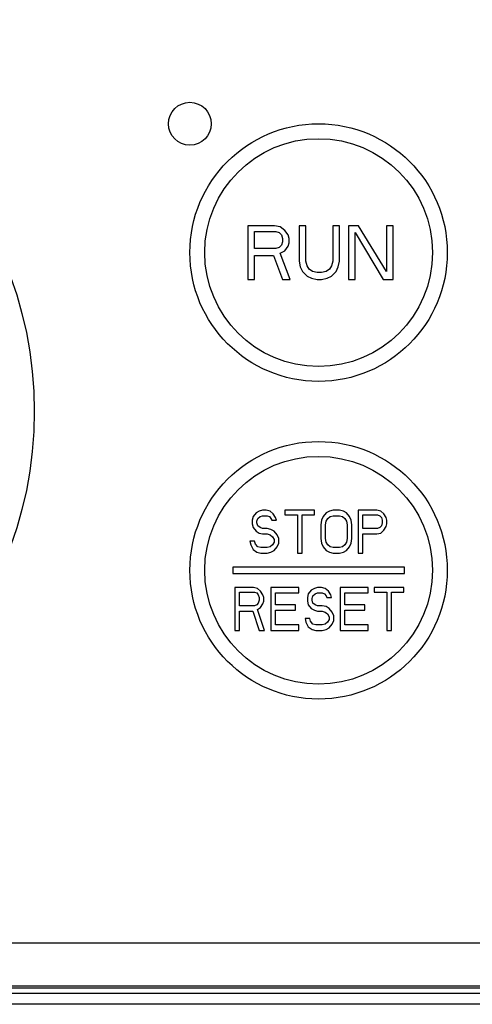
# Model space of a CAD drawing. Header units: millimetres. Extents: x 0 to 1300, y 0 to 1100.
# Tile 21 of 35: x 469 to 490, y 546 to 592. Entities that reach past the tile are written whole.
import ezdxf

# ---------------------------------------------------------------- set-up
doc = ezdxf.new("R2010")
doc.units = ezdxf.units.MM
doc.header["$LTSCALE"] = 71.703704
doc.layers.add('00_COMPONENTS', color=7, linetype='CONTINUOUS')

msp = doc.modelspace()

# ---------------------------------------------------------------- linework, layer by layer
at = {"layer": '00_COMPONENTS', "color": 7, "linetype": 'CONTINUOUS'}
for p, q in [((479.633, 582.09), (479.633, 579.59)), ((480.883, 582.09), (479.633, 582.09)), ((481.144, 582.036), (480.883, 582.09)), ((482.029, 582.09), (482.029, 580.441)), ((482.342, 582.09), (482.029, 582.09)), ((482.342, 580.441), (482.342, 582.09)), ((483.592, 582.09), (483.592, 580.441)), ((483.904, 582.09), (483.592, 582.09)), ((483.904, 580.441), (483.904, 582.09)), ((484.321, 582.09), (484.321, 579.59)), ((484.79, 582.09), (484.321, 582.09)), ((486.092, 579.962), (484.79, 582.09)), ((486.092, 582.09), (486.092, 579.962)), ((486.404, 582.09), (486.092, 582.09)), ((486.404, 579.59), (486.404, 582.09)), ((479.946, 581.026), (479.946, 581.824)), ((479.946, 581.824), (480.935, 581.824)), ((480.935, 581.824), (481.092, 581.77)), ((481.092, 581.77), (481.196, 581.664)), ((481.352, 581.877), (481.144, 582.036)), ((481.196, 581.664), (481.248, 581.504)), ((481.508, 581.664), (481.352, 581.877)), ((481.56, 581.504), (481.508, 581.664)), ((484.633, 579.59), (484.633, 581.77)), ((484.633, 581.77), (485.935, 579.59)), ((481.196, 581.185), (481.092, 581.079)), ((481.248, 581.345), (481.196, 581.185)), ((481.248, 581.504), (481.248, 581.345)), ((481.508, 581.132), (481.56, 581.292)), ((481.56, 581.292), (481.56, 581.504)), ((480.935, 581.026), (479.946, 581.026)), ((479.946, 579.59), (479.946, 580.707)), ((479.946, 580.707), (480.831, 580.707)), ((480.831, 580.707), (481.248, 579.59)), ((481.092, 581.079), (480.935, 581.026)), ((481.144, 580.813), (481.352, 580.919)), ((481.613, 579.59), (481.144, 580.813)), ((481.352, 580.919), (481.508, 581.132)), ((482.029, 580.441), (482.081, 580.175)), ((482.394, 580.228), (482.342, 580.441)), ((482.498, 580.068), (482.394, 580.228)), ((483.54, 580.228), (483.435, 580.068)), ((483.592, 580.441), (483.54, 580.228)), ((483.852, 580.175), (483.904, 580.441)), ((482.081, 580.175), (482.185, 579.962)), ((482.185, 579.962), (482.394, 579.749)), ((482.654, 579.962), (482.498, 580.068)), ((482.863, 579.909), (482.654, 579.962)), ((483.071, 579.909), (482.863, 579.909)), ((483.279, 579.962), (483.071, 579.909)), ((483.435, 580.068), (483.279, 579.962)), ((483.54, 579.749), (483.748, 579.962)), ((483.748, 579.962), (483.852, 580.175)), ((479.633, 579.59), (479.946, 579.59)), ((481.248, 579.59), (481.613, 579.59)), ((482.394, 579.749), (482.602, 579.643)), ((482.602, 579.643), (482.863, 579.59)), ((482.863, 579.59), (483.071, 579.59)), ((483.071, 579.59), (483.331, 579.643)), ((483.331, 579.643), (483.54, 579.749)), ((484.321, 579.59), (484.633, 579.59)), ((485.935, 579.59), (486.404, 579.59)), ((480.169, 568.797), (480.024, 568.712)), ((480.314, 568.84), (480.169, 568.797)), ((480.495, 568.84), (480.314, 568.84)), ((480.677, 568.797), (480.495, 568.84)), ((480.822, 568.669), (480.677, 568.797)), ((481.366, 568.84), (481.366, 568.627)), ((482.745, 568.84), (481.366, 568.84)), ((482.745, 568.627), (482.745, 568.84)), ((483.435, 568.797), (483.29, 568.712)), ((483.616, 568.84), (483.435, 568.797)), ((483.907, 568.84), (483.616, 568.84)), ((484.088, 568.797), (483.907, 568.84)), ((484.233, 568.712), (484.088, 568.797)), ((484.778, 568.84), (484.778, 566.84)), ((485.649, 568.84), (484.778, 568.84)), ((485.83, 568.797), (485.649, 568.84)), ((485.975, 568.669), (485.83, 568.797)), ((479.879, 568.542), (479.842, 568.372)), ((479.842, 568.372), (479.842, 568.201)), ((480.024, 568.712), (479.879, 568.542)), ((480.06, 568.329), (480.096, 568.457)), ((480.06, 568.244), (480.06, 568.329)), ((480.096, 568.457), (480.205, 568.542)), ((480.205, 568.542), (480.314, 568.584)), ((480.314, 568.584), (480.532, 568.584)), ((480.532, 568.584), (480.641, 568.542)), ((480.641, 568.542), (480.713, 568.457)), ((480.713, 568.457), (480.75, 568.372)), ((480.75, 568.372), (480.967, 568.372)), ((480.931, 568.499), (480.822, 568.669)), ((480.967, 568.372), (480.931, 568.499)), ((481.366, 568.627), (481.947, 568.627)), ((481.947, 568.627), (481.947, 566.84)), ((482.165, 566.84), (482.165, 568.627)), ((482.165, 568.627), (482.745, 568.627)), ((483.072, 568.372), (483.036, 568.159)), ((483.145, 568.542), (483.072, 568.372)), ((483.29, 568.712), (483.145, 568.542)), ((483.254, 568.159), (483.29, 568.329)), ((483.29, 568.329), (483.362, 568.457)), ((483.362, 568.457), (483.471, 568.542)), ((483.471, 568.542), (483.616, 568.584)), ((483.616, 568.584), (483.907, 568.584)), ((483.907, 568.584), (484.052, 568.542)), ((484.052, 568.542), (484.161, 568.457)), ((484.161, 568.457), (484.233, 568.329)), ((484.379, 568.542), (484.233, 568.712)), ((484.233, 568.329), (484.27, 568.159)), ((484.451, 568.372), (484.379, 568.542)), ((484.487, 568.159), (484.451, 568.372)), ((484.995, 567.989), (484.995, 568.627)), ((484.995, 568.627), (485.685, 568.627)), ((485.685, 568.627), (485.794, 568.584)), ((485.794, 568.584), (485.866, 568.499)), ((485.866, 568.499), (485.903, 568.372)), ((485.903, 568.372), (485.903, 568.244)), ((486.084, 568.499), (485.975, 568.669)), ((486.12, 568.372), (486.084, 568.499)), ((486.12, 568.201), (486.12, 568.372)), ((479.842, 568.201), (479.879, 568.031)), ((479.879, 568.031), (480.024, 567.861)), ((480.024, 567.861), (480.169, 567.776)), ((480.096, 568.116), (480.06, 568.244)), ((480.205, 568.031), (480.096, 568.116)), ((480.314, 567.989), (480.205, 568.031)), ((480.532, 567.989), (480.314, 567.989)), ((480.713, 567.946), (480.532, 567.989)), ((480.858, 567.861), (480.713, 567.946)), ((481.004, 567.691), (480.858, 567.861)), ((483.036, 568.159), (483.036, 567.52)), ((483.254, 567.52), (483.254, 568.159)), ((484.27, 568.159), (484.27, 567.52)), ((484.487, 567.52), (484.487, 568.159)), ((485.685, 567.989), (484.995, 567.989)), ((485.794, 568.031), (485.685, 567.989)), ((485.866, 568.116), (485.794, 568.031)), ((485.83, 567.776), (485.975, 567.903)), ((485.903, 568.244), (485.866, 568.116)), ((485.975, 567.903), (486.084, 568.074)), ((486.084, 568.074), (486.12, 568.201)), ((479.951, 567.393), (479.733, 567.393)), ((479.733, 567.393), (479.77, 567.223)), ((479.987, 567.265), (479.951, 567.393)), ((480.169, 567.776), (480.314, 567.733)), ((480.314, 567.733), (480.532, 567.733)), ((480.532, 567.733), (480.677, 567.691)), ((480.677, 567.691), (480.786, 567.606)), ((480.786, 567.606), (480.858, 567.478)), ((480.858, 567.478), (480.858, 567.35)), ((481.076, 567.52), (481.004, 567.691)), ((481.076, 567.308), (481.076, 567.52)), ((483.036, 567.52), (483.072, 567.308)), ((483.29, 567.35), (483.254, 567.52)), ((484.27, 567.52), (484.233, 567.35)), ((484.451, 567.308), (484.487, 567.52)), ((484.995, 566.84), (484.995, 567.733)), ((484.995, 567.733), (485.649, 567.733)), ((485.649, 567.733), (485.83, 567.776)), ((479.77, 567.223), (479.879, 567.01)), ((479.879, 567.01), (480.06, 566.882)), ((480.096, 567.137), (479.987, 567.265)), ((480.241, 567.095), (480.096, 567.137)), ((480.532, 567.095), (480.241, 567.095)), ((480.677, 567.137), (480.532, 567.095)), ((480.786, 567.223), (480.677, 567.137)), ((480.713, 566.882), (480.858, 566.967)), ((480.858, 567.35), (480.786, 567.223)), ((480.858, 566.967), (481.004, 567.137)), ((481.004, 567.137), (481.076, 567.308)), ((483.072, 567.308), (483.145, 567.137)), ((483.145, 567.137), (483.29, 566.967)), ((483.362, 567.223), (483.29, 567.35)), ((483.29, 566.967), (483.435, 566.882)), ((483.471, 567.137), (483.362, 567.223)), ((483.616, 567.095), (483.471, 567.137)), ((483.907, 567.095), (483.616, 567.095)), ((484.052, 567.137), (483.907, 567.095)), ((484.161, 567.223), (484.052, 567.137)), ((484.088, 566.882), (484.233, 566.967)), ((484.233, 567.35), (484.161, 567.223)), ((484.233, 566.967), (484.379, 567.137)), ((484.379, 567.137), (484.451, 567.308)), ((480.06, 566.882), (480.241, 566.84)), ((480.241, 566.84), (480.532, 566.84)), ((480.532, 566.84), (480.713, 566.882)), ((481.947, 566.84), (482.165, 566.84)), ((483.435, 566.882), (483.616, 566.84)), ((483.616, 566.84), (483.907, 566.84)), ((483.907, 566.84), (484.088, 566.882)), ((484.778, 566.84), (484.995, 566.84)), ((478.933, 566.19), (478.933, 565.89)), ((486.933, 566.19), (478.933, 566.19)), ((486.933, 565.89), (486.933, 566.19)), ((478.933, 565.89), (486.933, 565.89)), ((479.033, 565.24), (479.033, 563.24)), ((479.904, 565.24), (479.033, 565.24)), ((480.086, 565.197), (479.904, 565.24)), ((480.231, 565.069), (480.086, 565.197)), ((480.703, 565.24), (480.703, 563.24)), ((482.009, 565.24), (480.703, 565.24)), ((482.009, 564.984), (482.009, 565.24)), ((482.59, 565.112), (482.445, 564.942)), ((482.735, 565.197), (482.59, 565.112)), ((482.88, 565.24), (482.735, 565.197)), ((483.062, 565.24), (482.88, 565.24)), ((483.243, 565.197), (483.062, 565.24)), ((483.388, 565.069), (483.243, 565.197)), ((483.933, 565.24), (483.933, 563.24)), ((485.239, 565.24), (483.933, 565.24)), ((485.239, 564.984), (485.239, 565.24)), ((485.529, 565.24), (485.529, 565.027)), ((486.908, 565.24), (485.529, 565.24)), ((486.908, 565.027), (486.908, 565.24)), ((479.251, 564.389), (479.251, 565.027)), ((479.251, 565.027), (479.941, 565.027)), ((479.941, 565.027), (480.05, 564.984)), ((480.05, 564.984), (480.122, 564.899)), ((480.122, 564.899), (480.158, 564.772)), ((480.158, 564.644), (480.122, 564.516)), ((480.158, 564.772), (480.158, 564.644)), ((480.34, 564.899), (480.231, 565.069)), ((480.376, 564.772), (480.34, 564.899)), ((480.376, 564.601), (480.376, 564.772)), ((480.92, 564.431), (480.92, 564.984)), ((480.92, 564.984), (482.009, 564.984)), ((482.445, 564.942), (482.408, 564.772)), ((482.408, 564.772), (482.408, 564.601)), ((482.626, 564.729), (482.662, 564.857)), ((482.626, 564.644), (482.626, 564.729)), ((482.662, 564.516), (482.626, 564.644)), ((482.662, 564.857), (482.771, 564.942)), ((482.771, 564.942), (482.88, 564.984)), ((482.88, 564.984), (483.098, 564.984)), ((483.098, 564.984), (483.207, 564.942)), ((483.207, 564.942), (483.279, 564.857)), ((483.279, 564.857), (483.316, 564.772)), ((483.316, 564.772), (483.533, 564.772)), ((483.497, 564.899), (483.388, 565.069)), ((483.533, 564.772), (483.497, 564.899)), ((484.15, 564.431), (484.15, 564.984)), ((484.15, 564.984), (485.239, 564.984)), ((485.529, 565.027), (486.11, 565.027)), ((486.11, 565.027), (486.11, 563.24)), ((486.328, 563.24), (486.328, 565.027)), ((486.328, 565.027), (486.908, 565.027)), ((479.941, 564.389), (479.251, 564.389)), ((480.05, 564.431), (479.941, 564.389)), ((480.122, 564.516), (480.05, 564.431)), ((480.086, 564.218), (480.231, 564.303)), ((480.412, 563.24), (480.086, 564.218)), ((480.231, 564.303), (480.34, 564.474)), ((480.34, 564.474), (480.376, 564.601)), ((481.864, 564.431), (480.92, 564.431)), ((480.92, 563.495), (480.92, 564.176)), ((480.92, 564.176), (481.864, 564.176)), ((481.864, 564.176), (481.864, 564.431)), ((482.408, 564.601), (482.445, 564.431)), ((482.445, 564.431), (482.59, 564.261)), ((482.59, 564.261), (482.735, 564.176)), ((482.771, 564.431), (482.662, 564.516)), ((482.735, 564.176), (482.88, 564.133)), ((482.88, 564.389), (482.771, 564.431)), ((483.098, 564.389), (482.88, 564.389)), ((483.279, 564.346), (483.098, 564.389)), ((483.425, 564.261), (483.279, 564.346)), ((483.57, 564.091), (483.425, 564.261)), ((485.094, 564.431), (484.15, 564.431)), ((484.15, 563.495), (484.15, 564.176)), ((484.15, 564.176), (485.094, 564.176)), ((485.094, 564.176), (485.094, 564.431)), ((479.251, 563.24), (479.251, 564.133)), ((479.251, 564.133), (479.868, 564.133)), ((479.868, 564.133), (480.158, 563.24)), ((482.517, 563.793), (482.3, 563.793)), ((482.3, 563.793), (482.336, 563.623)), ((482.554, 563.665), (482.517, 563.793)), ((482.88, 564.133), (483.098, 564.133)), ((483.098, 564.133), (483.243, 564.091)), ((483.243, 564.091), (483.352, 564.006)), ((483.352, 564.006), (483.425, 563.878)), ((483.425, 563.75), (483.352, 563.623)), ((483.425, 563.878), (483.425, 563.75)), ((483.642, 563.92), (483.57, 564.091)), ((483.642, 563.708), (483.642, 563.92)), ((482.009, 563.495), (480.92, 563.495)), ((482.009, 563.24), (482.009, 563.495)), ((482.336, 563.623), (482.445, 563.41)), ((482.445, 563.41), (482.626, 563.282)), ((482.662, 563.537), (482.554, 563.665)), ((482.626, 563.282), (482.808, 563.24)), ((482.808, 563.495), (482.662, 563.537)), ((483.098, 563.495), (482.808, 563.495)), ((483.243, 563.537), (483.098, 563.495)), ((483.098, 563.24), (483.279, 563.282)), ((483.352, 563.623), (483.243, 563.537)), ((483.279, 563.282), (483.425, 563.367)), ((483.425, 563.367), (483.57, 563.537)), ((483.57, 563.537), (483.642, 563.708)), ((485.239, 563.495), (484.15, 563.495)), ((485.239, 563.24), (485.239, 563.495)), ((479.033, 563.24), (479.251, 563.24)), ((480.158, 563.24), (480.412, 563.24)), ((480.703, 563.24), (482.009, 563.24)), ((482.808, 563.24), (483.098, 563.24)), ((483.933, 563.24), (485.239, 563.24)), ((486.11, 563.24), (486.328, 563.24)), ((413.433, 548.69), (541.433, 548.69)), ((413.333, 546.59), (541.533, 546.59)), ((413.433, 546.69), (541.433, 546.69))]:
    msp.add_line(p, q, dxfattribs=at)
at = {"layer": '00_COMPONENTS', "color": 9, "linetype": 'CONTINUOUS'}
for p, q in [((541.933, 546.321), (412.933, 546.321)), ((542.433, 545.822), (412.434, 545.822))]:
    msp.add_line(p, q, dxfattribs=at)
at = {"layer": '00_COMPONENTS', "color": 7, "linetype": 'CONTINUOUS'}
for centre, radius in [((451.433, 573.44), 18.25), ((476.933, 586.84), 1), ((482.933, 580.84), 6), ((482.933, 566.04), 6)]:
    msp.add_circle(centre, radius, dxfattribs=at)
at = {"layer": '00_COMPONENTS', "color": 9, "linetype": 'CONTINUOUS'}
for centre in [(482.933, 580.84), (482.933, 566.04)]:
    msp.add_circle(centre, 5.307, dxfattribs=at)

doc.saveas('drawing.dxf')
